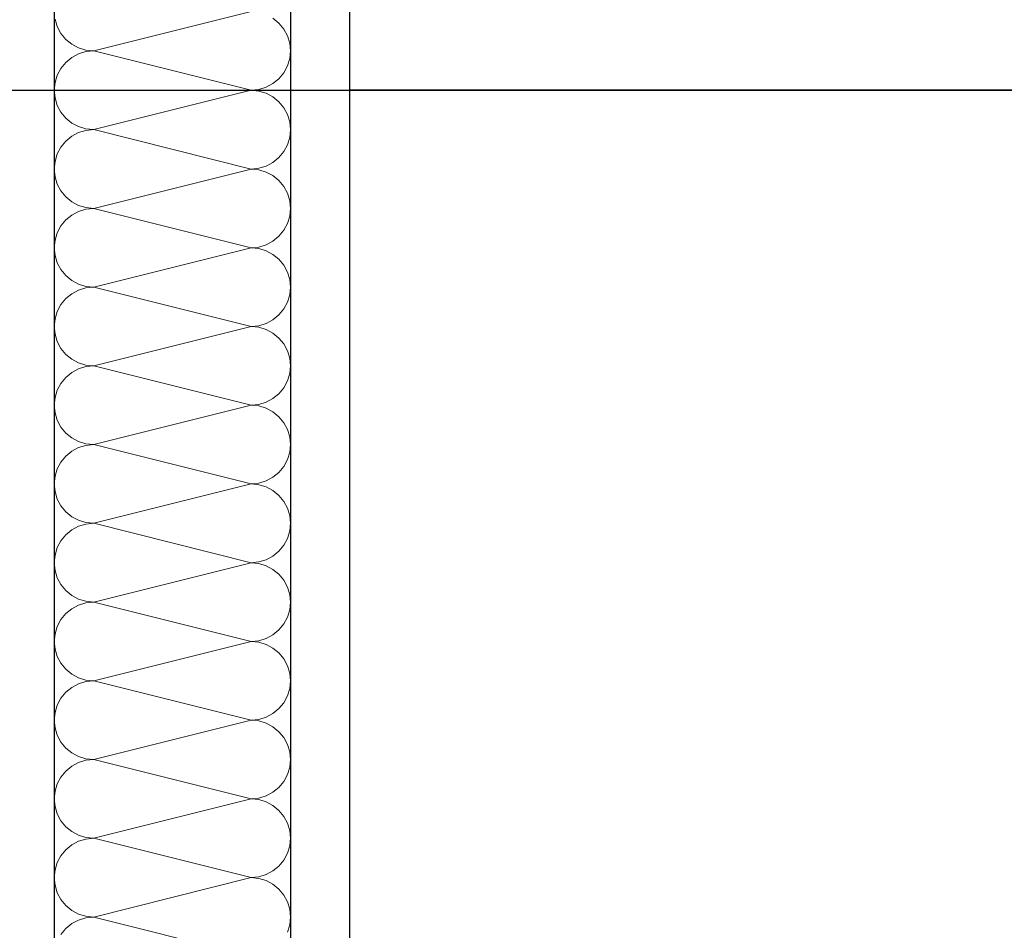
# Model space of a CAD drawing. Header units: metres. Extents: x -12 to 57.2, y -22.2 to 2.8.
# Tile 43 of 126: x 8.26 to 8.677, y -7.531 to -7.145. Entities that reach past the tile are written whole.
import ezdxf

# ---------------------------------------------------------------- set-up
doc = ezdxf.new("R2010")
doc.units = ezdxf.units.M
doc.header["$LTSCALE"] = 0.4
doc.header["$MEASUREMENT"] = 0
doc.layers.get('0').update_dxf_attribs({"color": 8, "lineweight": 9})
doc.layers.get('Defpoints').update_dxf_attribs({"color": 8, "lineweight": 9})
for name, color, linetype in [('Neubau_A-TB Wände', 8, 'Continuous'), ('Neubau_B-abgehängte Decke', 8, 'Continuous'), ('Neubau_T-Bemaßung', 8, 'Continuous')]:
    doc.layers.add(name, color=color, linetype=linetype)
doc.styles.add('ERSTELLTER_STIL_2', font='arial.ttf')
doc.dimstyles.new('ERSTELLTER_STIL__1', dxfattribs={"dimtxt": 0.0875, "dimasz": 0.059375, "dimexe": 0.18, "dimexo": 0.0625, "dimgap": 0, "dimtad": 1, "dimzin": 0, "dimdsep": 46, "dimtxsty": 'ERSTELLTER_STIL_2', "dimblk": 'ARROWHEAD_6', "dimblk1": 'ARROWHEAD_6', "dimblk2": 'ARROWHEAD_6', "dimcen": 0.09, "dimclrd": 7, "dimclre": 7, "dimclrt": 7, "dimazin": 0, "dimtfac": 1, "dimtdec": 4, "dimtmove": 0, "dimatfit": 3, "dimfxl": 1, "dimtolj": 1, "dimtzin": 0, "dimarcsym": 0})

# ---------------------------------------------------------------- blocks, each defined once
blk = doc.blocks.new('*X426', base_point=(-24191.65022, 0))
at = {"layer": 'Neubau_A-TB Wände', "color": 8, "linetype": 'Continuous', "lineweight": 9}
for p, q in [((-21275.60849, 3.03333), (-21275.67515, 3.01667)), ((-21275.6915, 3.03008), (-21275.69055, 3.02696)), ((-21275.69055, 3.02696), (-21275.68901, 3.02407)), ((-21275.5967, 3.02845), (-21275.59923, 3.03052)), ((-21275.59463, 3.02593), (-21275.5967, 3.02845)), ((-21275.68901, 3.02407), (-21275.68694, 3.02155)), ((-21275.59309, 3.02304), (-21275.59463, 3.02593)), ((-21275.59214, 3.01992), (-21275.59309, 3.02304)), ((-21275.68694, 3.02155), (-21275.68441, 3.01948)), ((-21275.68441, 3.01948), (-21275.68153, 3.01794)), ((-21275.59182, 3.01667), (-21275.59214, 3.01992)), ((-21275.68153, 3.0154), (-21275.68441, 3.01386)), ((-21275.68153, 3.01794), (-21275.6784, 3.01699)), ((-21275.6784, 3.01635), (-21275.68153, 3.0154)), ((-21275.6784, 3.01699), (-21275.67515, 3.01667)), ((-21275.67515, 3.01667), (-21275.6784, 3.01635)), ((-21275.60849, 3), (-21275.67515, 3.01667)), ((-21275.59214, 3.01342), (-21275.59182, 3.01667)), ((-21275.68694, 3.01179), (-21275.68901, 3.00926)), ((-21275.68441, 3.01386), (-21275.68694, 3.01179)), ((-21275.59463, 3.00741), (-21275.59309, 3.01029)), ((-21275.59309, 3.01029), (-21275.59214, 3.01342)), ((-21275.69055, 3.00638), (-21275.6915, 3.00325)), ((-21275.68901, 3.00926), (-21275.69055, 3.00638)), ((-21275.5967, 3.00488), (-21275.59463, 3.00741)), ((-21275.6915, 3.00325), (-21275.69182, 3)), ((-21275.60211, 3.00127), (-21275.59923, 3.00281)), ((-21275.59923, 3.00281), (-21275.5967, 3.00488)), ((-21275.69182, 3), (-21275.6915, 2.99675)), ((-21275.60849, 3), (-21275.67515, 2.98333)), ((-21275.60849, 3), (-21275.60523, 3.00032)), ((-21275.60523, 2.99968), (-21275.60849, 3)), ((-21275.60523, 3.00032), (-21275.60211, 3.00127)), ((-21275.60211, 2.99873), (-21275.60523, 2.99968)), ((-21275.59923, 2.99719), (-21275.60211, 2.99873)), ((-21275.6915, 2.99675), (-21275.69055, 2.99362)), ((-21275.69055, 2.99362), (-21275.68901, 2.99074)), ((-21275.5967, 2.99512), (-21275.59923, 2.99719)), ((-21275.59463, 2.99259), (-21275.5967, 2.99512)), ((-21275.68901, 2.99074), (-21275.68694, 2.98821)), ((-21275.59309, 2.98971), (-21275.59463, 2.99259)), ((-21275.59214, 2.98658), (-21275.59309, 2.98971)), ((-21275.68694, 2.98821), (-21275.68441, 2.98614)), ((-21275.68441, 2.98614), (-21275.68153, 2.9846)), ((-21275.59182, 2.98333), (-21275.59214, 2.98658)), ((-21275.68153, 2.98206), (-21275.68441, 2.98052)), ((-21275.68153, 2.9846), (-21275.6784, 2.98365)), ((-21275.6784, 2.98301), (-21275.68153, 2.98206)), ((-21275.6784, 2.98365), (-21275.67515, 2.98333)), ((-21275.67515, 2.98333), (-21275.6784, 2.98301)), ((-21275.60849, 2.96667), (-21275.67515, 2.98333)), ((-21275.59214, 2.98008), (-21275.59182, 2.98333)), ((-21275.68694, 2.97845), (-21275.68901, 2.97593)), ((-21275.68441, 2.98052), (-21275.68694, 2.97845)), ((-21275.59463, 2.97407), (-21275.59309, 2.97696)), ((-21275.59309, 2.97696), (-21275.59214, 2.98008)), ((-21275.69055, 2.97304), (-21275.6915, 2.96992)), ((-21275.68901, 2.97593), (-21275.69055, 2.97304)), ((-21275.5967, 2.97155), (-21275.59463, 2.97407)), ((-21275.6915, 2.96992), (-21275.69182, 2.96667)), ((-21275.60211, 2.96794), (-21275.59923, 2.96948)), ((-21275.59923, 2.96948), (-21275.5967, 2.97155)), ((-21275.69182, 2.96667), (-21275.6915, 2.96342)), ((-21275.60849, 2.96667), (-21275.67515, 2.95)), ((-21275.60849, 2.96667), (-21275.60523, 2.96699)), ((-21275.60523, 2.96635), (-21275.60849, 2.96667)), ((-21275.60523, 2.96699), (-21275.60211, 2.96794)), ((-21275.60211, 2.9654), (-21275.60523, 2.96635)), ((-21275.59923, 2.96386), (-21275.60211, 2.9654)), ((-21275.6915, 2.96342), (-21275.69055, 2.96029)), ((-21275.69055, 2.96029), (-21275.68901, 2.95741)), ((-21275.5967, 2.96179), (-21275.59923, 2.96386)), ((-21275.59463, 2.95926), (-21275.5967, 2.96179)), ((-21275.68901, 2.95741), (-21275.68694, 2.95488)), ((-21275.59309, 2.95638), (-21275.59463, 2.95926)), ((-21275.59214, 2.95325), (-21275.59309, 2.95638)), ((-21275.68694, 2.95488), (-21275.68441, 2.95281)), ((-21275.68441, 2.95281), (-21275.68153, 2.95127)), ((-21275.59182, 2.95), (-21275.59214, 2.95325)), ((-21275.68153, 2.94873), (-21275.68441, 2.94719)), ((-21275.68153, 2.95127), (-21275.6784, 2.95032)), ((-21275.6784, 2.94968), (-21275.68153, 2.94873)), ((-21275.6784, 2.95032), (-21275.67515, 2.95)), ((-21275.67515, 2.95), (-21275.6784, 2.94968)), ((-21275.60849, 2.93333), (-21275.67515, 2.95)), ((-21275.59214, 2.94675), (-21275.59182, 2.95)), ((-21275.68694, 2.94512), (-21275.68901, 2.94259)), ((-21275.68441, 2.94719), (-21275.68694, 2.94512)), ((-21275.59463, 2.94074), (-21275.59309, 2.94362)), ((-21275.59309, 2.94362), (-21275.59214, 2.94675)), ((-21275.69055, 2.93971), (-21275.6915, 2.93658)), ((-21275.68901, 2.94259), (-21275.69055, 2.93971)), ((-21275.5967, 2.93821), (-21275.59463, 2.94074)), ((-21275.6915, 2.93658), (-21275.69182, 2.93333)), ((-21275.60211, 2.9346), (-21275.59923, 2.93614)), ((-21275.59923, 2.93614), (-21275.5967, 2.93821)), ((-21275.69182, 2.93333), (-21275.6915, 2.93008)), ((-21275.60849, 2.93333), (-21275.67515, 2.91667)), ((-21275.60849, 2.93333), (-21275.60523, 2.93365)), ((-21275.60523, 2.93301), (-21275.60849, 2.93333)), ((-21275.60523, 2.93365), (-21275.60211, 2.9346)), ((-21275.60211, 2.93206), (-21275.60523, 2.93301)), ((-21275.59923, 2.93052), (-21275.60211, 2.93206)), ((-21275.6915, 2.93008), (-21275.69055, 2.92696)), ((-21275.69055, 2.92696), (-21275.68901, 2.92407)), ((-21275.5967, 2.92845), (-21275.59923, 2.93052)), ((-21275.59463, 2.92593), (-21275.5967, 2.92845)), ((-21275.68901, 2.92407), (-21275.68694, 2.92155)), ((-21275.59309, 2.92304), (-21275.59463, 2.92593)), ((-21275.59214, 2.91992), (-21275.59309, 2.92304)), ((-21275.68694, 2.92155), (-21275.68441, 2.91948)), ((-21275.68441, 2.91948), (-21275.68153, 2.91794)), ((-21275.59182, 2.91667), (-21275.59214, 2.91992)), ((-21275.68153, 2.9154), (-21275.68441, 2.91386)), ((-21275.68153, 2.91794), (-21275.6784, 2.91699)), ((-21275.6784, 2.91635), (-21275.68153, 2.9154)), ((-21275.6784, 2.91699), (-21275.67515, 2.91667)), ((-21275.67515, 2.91667), (-21275.6784, 2.91635)), ((-21275.60849, 2.9), (-21275.67515, 2.91667)), ((-21275.59214, 2.91342), (-21275.59182, 2.91667)), ((-21275.68694, 2.91179), (-21275.68901, 2.90926)), ((-21275.68441, 2.91386), (-21275.68694, 2.91179)), ((-21275.59463, 2.90741), (-21275.59309, 2.91029)), ((-21275.59309, 2.91029), (-21275.59214, 2.91342)), ((-21275.69055, 2.90638), (-21275.6915, 2.90325)), ((-21275.68901, 2.90926), (-21275.69055, 2.90638)), ((-21275.5967, 2.90488), (-21275.59463, 2.90741)), ((-21275.6915, 2.90325), (-21275.69182, 2.9)), ((-21275.60211, 2.90127), (-21275.59923, 2.90281)), ((-21275.59923, 2.90281), (-21275.5967, 2.90488)), ((-21275.69182, 2.9), (-21275.6915, 2.89675)), ((-21275.60849, 2.9), (-21275.67515, 2.88333)), ((-21275.60849, 2.9), (-21275.60523, 2.90032)), ((-21275.60523, 2.89968), (-21275.60849, 2.9)), ((-21275.60523, 2.90032), (-21275.60211, 2.90127)), ((-21275.60211, 2.89873), (-21275.60523, 2.89968)), ((-21275.59923, 2.89719), (-21275.60211, 2.89873)), ((-21275.6915, 2.89675), (-21275.69055, 2.89362)), ((-21275.69055, 2.89362), (-21275.68901, 2.89074)), ((-21275.5967, 2.89512), (-21275.59923, 2.89719)), ((-21275.59463, 2.89259), (-21275.5967, 2.89512)), ((-21275.68901, 2.89074), (-21275.68694, 2.88821)), ((-21275.59309, 2.88971), (-21275.59463, 2.89259)), ((-21275.59214, 2.88658), (-21275.59309, 2.88971)), ((-21275.68694, 2.88821), (-21275.68441, 2.88614)), ((-21275.68441, 2.88614), (-21275.68153, 2.8846)), ((-21275.59182, 2.88333), (-21275.59214, 2.88658)), ((-21275.68153, 2.88206), (-21275.68441, 2.88052)), ((-21275.68153, 2.8846), (-21275.6784, 2.88365)), ((-21275.6784, 2.88301), (-21275.68153, 2.88206)), ((-21275.6784, 2.88365), (-21275.67515, 2.88333)), ((-21275.67515, 2.88333), (-21275.6784, 2.88301)), ((-21275.60849, 2.86667), (-21275.67515, 2.88333)), ((-21275.59214, 2.88008), (-21275.59182, 2.88333)), ((-21275.68694, 2.87845), (-21275.68901, 2.87593)), ((-21275.68441, 2.88052), (-21275.68694, 2.87845)), ((-21275.59463, 2.87407), (-21275.59309, 2.87696)), ((-21275.59309, 2.87696), (-21275.59214, 2.88008)), ((-21275.69055, 2.87304), (-21275.6915, 2.86992)), ((-21275.68901, 2.87593), (-21275.69055, 2.87304)), ((-21275.5967, 2.87155), (-21275.59463, 2.87407)), ((-21275.6915, 2.86992), (-21275.69182, 2.86667)), ((-21275.60211, 2.86794), (-21275.59923, 2.86948)), ((-21275.59923, 2.86948), (-21275.5967, 2.87155)), ((-21275.69182, 2.86667), (-21275.6915, 2.86342)), ((-21275.60849, 2.86667), (-21275.67515, 2.85)), ((-21275.60849, 2.86667), (-21275.60523, 2.86699)), ((-21275.60523, 2.86635), (-21275.60849, 2.86667)), ((-21275.60523, 2.86699), (-21275.60211, 2.86794)), ((-21275.60211, 2.8654), (-21275.60523, 2.86635)), ((-21275.59923, 2.86386), (-21275.60211, 2.8654)), ((-21275.6915, 2.86342), (-21275.69055, 2.86029)), ((-21275.69055, 2.86029), (-21275.68901, 2.85741)), ((-21275.5967, 2.86179), (-21275.59923, 2.86386)), ((-21275.59463, 2.85926), (-21275.5967, 2.86179)), ((-21275.68901, 2.85741), (-21275.68694, 2.85488)), ((-21275.59309, 2.85638), (-21275.59463, 2.85926)), ((-21275.59214, 2.85325), (-21275.59309, 2.85638)), ((-21275.68694, 2.85488), (-21275.68441, 2.85281)), ((-21275.68441, 2.85281), (-21275.68153, 2.85127)), ((-21275.59182, 2.85), (-21275.59214, 2.85325)), ((-21275.68153, 2.84873), (-21275.68441, 2.84719)), ((-21275.68153, 2.85127), (-21275.6784, 2.85032)), ((-21275.6784, 2.84968), (-21275.68153, 2.84873)), ((-21275.6784, 2.85032), (-21275.67515, 2.85)), ((-21275.67515, 2.85), (-21275.6784, 2.84968)), ((-21275.60849, 2.83333), (-21275.67515, 2.85)), ((-21275.59214, 2.84675), (-21275.59182, 2.85)), ((-21275.68694, 2.84512), (-21275.68901, 2.84259)), ((-21275.68441, 2.84719), (-21275.68694, 2.84512)), ((-21275.59463, 2.84074), (-21275.59309, 2.84362)), ((-21275.59309, 2.84362), (-21275.59214, 2.84675)), ((-21275.69055, 2.83971), (-21275.6915, 2.83658)), ((-21275.68901, 2.84259), (-21275.69055, 2.83971)), ((-21275.5967, 2.83821), (-21275.59463, 2.84074)), ((-21275.6915, 2.83658), (-21275.69182, 2.83333)), ((-21275.60211, 2.8346), (-21275.59923, 2.83614)), ((-21275.59923, 2.83614), (-21275.5967, 2.83821)), ((-21275.69182, 2.83333), (-21275.6915, 2.83008)), ((-21275.60849, 2.83333), (-21275.67515, 2.81667)), ((-21275.60849, 2.83333), (-21275.60523, 2.83365)), ((-21275.60523, 2.83301), (-21275.60849, 2.83333)), ((-21275.60523, 2.83365), (-21275.60211, 2.8346)), ((-21275.60211, 2.83206), (-21275.60523, 2.83301)), ((-21275.59923, 2.83052), (-21275.60211, 2.83206)), ((-21275.6915, 2.83008), (-21275.69055, 2.82696)), ((-21275.69055, 2.82696), (-21275.68901, 2.82407)), ((-21275.5967, 2.82845), (-21275.59923, 2.83052)), ((-21275.59463, 2.82593), (-21275.5967, 2.82845)), ((-21275.68901, 2.82407), (-21275.68694, 2.82155)), ((-21275.59309, 2.82304), (-21275.59463, 2.82593)), ((-21275.59214, 2.81992), (-21275.59309, 2.82304)), ((-21275.68694, 2.82155), (-21275.68441, 2.81948)), ((-21275.68441, 2.81948), (-21275.68153, 2.81794)), ((-21275.59182, 2.81667), (-21275.59214, 2.81992)), ((-21275.68153, 2.8154), (-21275.68441, 2.81386)), ((-21275.68153, 2.81794), (-21275.6784, 2.81699)), ((-21275.6784, 2.81635), (-21275.68153, 2.8154)), ((-21275.6784, 2.81699), (-21275.67515, 2.81667)), ((-21275.67515, 2.81667), (-21275.6784, 2.81635)), ((-21275.60849, 2.8), (-21275.67515, 2.81667)), ((-21275.59214, 2.81342), (-21275.59182, 2.81667)), ((-21275.68694, 2.81179), (-21275.68901, 2.80926)), ((-21275.68441, 2.81386), (-21275.68694, 2.81179)), ((-21275.59463, 2.80741), (-21275.59309, 2.81029)), ((-21275.59309, 2.81029), (-21275.59214, 2.81342)), ((-21275.69055, 2.80638), (-21275.6915, 2.80325)), ((-21275.68901, 2.80926), (-21275.69055, 2.80638)), ((-21275.5967, 2.80488), (-21275.59463, 2.80741)), ((-21275.6915, 2.80325), (-21275.69182, 2.8)), ((-21275.60211, 2.80127), (-21275.59923, 2.80281)), ((-21275.59923, 2.80281), (-21275.5967, 2.80488)), ((-21275.69182, 2.8), (-21275.6915, 2.79675)), ((-21275.60849, 2.8), (-21275.67515, 2.78333)), ((-21275.60849, 2.8), (-21275.60523, 2.80032)), ((-21275.60523, 2.79968), (-21275.60849, 2.8)), ((-21275.60523, 2.80032), (-21275.60211, 2.80127)), ((-21275.60211, 2.79873), (-21275.60523, 2.79968)), ((-21275.59923, 2.79719), (-21275.60211, 2.79873)), ((-21275.6915, 2.79675), (-21275.69055, 2.79362)), ((-21275.69055, 2.79362), (-21275.68901, 2.79074)), ((-21275.5967, 2.79512), (-21275.59923, 2.79719)), ((-21275.59463, 2.79259), (-21275.5967, 2.79512)), ((-21275.68901, 2.79074), (-21275.68694, 2.78821)), ((-21275.59309, 2.78971), (-21275.59463, 2.79259)), ((-21275.59214, 2.78658), (-21275.59309, 2.78971)), ((-21275.68694, 2.78821), (-21275.68441, 2.78614)), ((-21275.68441, 2.78614), (-21275.68153, 2.7846)), ((-21275.59182, 2.78333), (-21275.59214, 2.78658)), ((-21275.68153, 2.78206), (-21275.68441, 2.78052)), ((-21275.68153, 2.7846), (-21275.6784, 2.78365)), ((-21275.6784, 2.78301), (-21275.68153, 2.78206)), ((-21275.6784, 2.78365), (-21275.67515, 2.78333)), ((-21275.67515, 2.78333), (-21275.6784, 2.78301)), ((-21275.60849, 2.76667), (-21275.67515, 2.78333)), ((-21275.59214, 2.78008), (-21275.59182, 2.78333)), ((-21275.68694, 2.77845), (-21275.68901, 2.77593)), ((-21275.68441, 2.78052), (-21275.68694, 2.77845)), ((-21275.59463, 2.77407), (-21275.59309, 2.77696)), ((-21275.59309, 2.77696), (-21275.59214, 2.78008)), ((-21275.69055, 2.77304), (-21275.6915, 2.76992)), ((-21275.68901, 2.77593), (-21275.69055, 2.77304)), ((-21275.5967, 2.77155), (-21275.59463, 2.77407)), ((-21275.6915, 2.76992), (-21275.69182, 2.76667)), ((-21275.60211, 2.76794), (-21275.59923, 2.76948)), ((-21275.59923, 2.76948), (-21275.5967, 2.77155)), ((-21275.69182, 2.76667), (-21275.6915, 2.76342)), ((-21275.60849, 2.76667), (-21275.67515, 2.75)), ((-21275.60849, 2.76667), (-21275.60523, 2.76699)), ((-21275.60523, 2.76635), (-21275.60849, 2.76667)), ((-21275.60523, 2.76699), (-21275.60211, 2.76794)), ((-21275.60211, 2.7654), (-21275.60523, 2.76635)), ((-21275.59923, 2.76386), (-21275.60211, 2.7654)), ((-21275.6915, 2.76342), (-21275.69055, 2.76029)), ((-21275.69055, 2.76029), (-21275.68901, 2.75741)), ((-21275.5967, 2.76179), (-21275.59923, 2.76386)), ((-21275.59463, 2.75926), (-21275.5967, 2.76179)), ((-21275.68901, 2.75741), (-21275.68694, 2.75488)), ((-21275.59309, 2.75638), (-21275.59463, 2.75926)), ((-21275.59214, 2.75325), (-21275.59309, 2.75638)), ((-21275.68694, 2.75488), (-21275.68441, 2.75281)), ((-21275.68441, 2.75281), (-21275.68153, 2.75127)), ((-21275.59182, 2.75), (-21275.59214, 2.75325)), ((-21275.68441, 2.74719), (-21275.68694, 2.74512)), ((-21275.68153, 2.74873), (-21275.68441, 2.74719)), ((-21275.68153, 2.75127), (-21275.6784, 2.75032)), ((-21275.6784, 2.74968), (-21275.68153, 2.74873)), ((-21275.6784, 2.75032), (-21275.67515, 2.75)), ((-21275.67515, 2.75), (-21275.6784, 2.74968)), ((-21275.60849, 2.73333), (-21275.67515, 2.75)), ((-21275.59214, 2.74675), (-21275.59182, 2.75)), ((-21275.68694, 2.74512), (-21275.68901, 2.74259)), ((-21275.59463, 2.74074), (-21275.59309, 2.74362)), ((-21275.59309, 2.74362), (-21275.59214, 2.74675)), ((-21275.69055, 2.73971), (-21275.6915, 2.73658)), ((-21275.68901, 2.74259), (-21275.69055, 2.73971)), ((-21275.5967, 2.73821), (-21275.59463, 2.74074)), ((-21275.6915, 2.73658), (-21275.69182, 2.73333)), ((-21275.60211, 2.7346), (-21275.59923, 2.73614)), ((-21275.59923, 2.73614), (-21275.5967, 2.73821)), ((-21275.69182, 2.73333), (-21275.6915, 2.73008)), ((-21275.60849, 2.73333), (-21275.67515, 2.71667)), ((-21275.60849, 2.73333), (-21275.60523, 2.73365)), ((-21275.60523, 2.73301), (-21275.60849, 2.73333)), ((-21275.60523, 2.73365), (-21275.60211, 2.7346)), ((-21275.60211, 2.73206), (-21275.60523, 2.73301)), ((-21275.59923, 2.73052), (-21275.60211, 2.73206)), ((-21275.5967, 2.72845), (-21275.59923, 2.73052)), ((-21275.6915, 2.73008), (-21275.69055, 2.72696)), ((-21275.69055, 2.72696), (-21275.68901, 2.72407)), ((-21275.59463, 2.72593), (-21275.5967, 2.72845)), ((-21275.68901, 2.72407), (-21275.68694, 2.72155)), ((-21275.59309, 2.72304), (-21275.59463, 2.72593)), ((-21275.59214, 2.71992), (-21275.59309, 2.72304)), ((-21275.68694, 2.72155), (-21275.68441, 2.71948)), ((-21275.68441, 2.71948), (-21275.68153, 2.71794)), ((-21275.59182, 2.71667), (-21275.59214, 2.71992)), ((-21275.68441, 2.71386), (-21275.68694, 2.71179)), ((-21275.68153, 2.7154), (-21275.68441, 2.71386)), ((-21275.68153, 2.71794), (-21275.6784, 2.71699)), ((-21275.6784, 2.71635), (-21275.68153, 2.7154)), ((-21275.6784, 2.71699), (-21275.67515, 2.71667)), ((-21275.67515, 2.71667), (-21275.6784, 2.71635)), ((-21275.60849, 2.7), (-21275.67515, 2.71667)), ((-21275.59214, 2.71342), (-21275.59182, 2.71667)), ((-21275.68694, 2.71179), (-21275.68901, 2.70926)), ((-21275.59463, 2.70741), (-21275.59309, 2.71029)), ((-21275.59309, 2.71029), (-21275.59214, 2.71342)), ((-21275.69055, 2.70638), (-21275.6915, 2.70325)), ((-21275.68901, 2.70926), (-21275.69055, 2.70638)), ((-21275.5967, 2.70488), (-21275.59463, 2.70741)), ((-21275.6915, 2.70325), (-21275.69182, 2.7)), ((-21275.60211, 2.70127), (-21275.59923, 2.70281)), ((-21275.59923, 2.70281), (-21275.5967, 2.70488)), ((-21275.69182, 2.7), (-21275.6915, 2.69675)), ((-21275.60849, 2.7), (-21275.67515, 2.68333)), ((-21275.60849, 2.7), (-21275.60523, 2.70032)), ((-21275.60523, 2.69968), (-21275.60849, 2.7)), ((-21275.60523, 2.70032), (-21275.60211, 2.70127)), ((-21275.60211, 2.69873), (-21275.60523, 2.69968)), ((-21275.59923, 2.69719), (-21275.60211, 2.69873)), ((-21275.5967, 2.69512), (-21275.59923, 2.69719)), ((-21275.6915, 2.69675), (-21275.69055, 2.69362)), ((-21275.69055, 2.69362), (-21275.68901, 2.69074)), ((-21275.59463, 2.69259), (-21275.5967, 2.69512)), ((-21275.68901, 2.69074), (-21275.68694, 2.68821)), ((-21275.59309, 2.68971), (-21275.59463, 2.69259)), ((-21275.59214, 2.68658), (-21275.59309, 2.68971)), ((-21275.68694, 2.68821), (-21275.68441, 2.68614)), ((-21275.68441, 2.68614), (-21275.68153, 2.6846)), ((-21275.59182, 2.68333), (-21275.59214, 2.68658)), ((-21275.68441, 2.68052), (-21275.68694, 2.67845)), ((-21275.68153, 2.68206), (-21275.68441, 2.68052)), ((-21275.68153, 2.6846), (-21275.6784, 2.68365)), ((-21275.6784, 2.68301), (-21275.68153, 2.68206)), ((-21275.6784, 2.68365), (-21275.67515, 2.68333)), ((-21275.67515, 2.68333), (-21275.6784, 2.68301)), ((-21275.60849, 2.66667), (-21275.67515, 2.68333)), ((-21275.59214, 2.68008), (-21275.59182, 2.68333)), ((-21275.68694, 2.67845), (-21275.68901, 2.67593)), ((-21275.59463, 2.67407), (-21275.59309, 2.67696)), ((-21275.59309, 2.67696), (-21275.59214, 2.68008)), ((-21275.69055, 2.67304), (-21275.6915, 2.66992)), ((-21275.68901, 2.67593), (-21275.69055, 2.67304)), ((-21275.5967, 2.67155), (-21275.59463, 2.67407)), ((-21275.6915, 2.66992), (-21275.69182, 2.66667)), ((-21275.60211, 2.66794), (-21275.59923, 2.66948)), ((-21275.59923, 2.66948), (-21275.5967, 2.67155)), ((-21275.69182, 2.66667), (-21275.6915, 2.66342)), ((-21275.60849, 2.66667), (-21275.67515, 2.65)), ((-21275.60849, 2.66667), (-21275.60523, 2.66699)), ((-21275.60523, 2.66635), (-21275.60849, 2.66667)), ((-21275.60523, 2.66699), (-21275.60211, 2.66794)), ((-21275.60211, 2.6654), (-21275.60523, 2.66635)), ((-21275.59923, 2.66386), (-21275.60211, 2.6654)), ((-21275.5967, 2.66179), (-21275.59923, 2.66386)), ((-21275.6915, 2.66342), (-21275.69055, 2.66029)), ((-21275.69055, 2.66029), (-21275.68901, 2.65741)), ((-21275.59463, 2.65926), (-21275.5967, 2.66179)), ((-21275.68901, 2.65741), (-21275.68694, 2.65488)), ((-21275.59309, 2.65638), (-21275.59463, 2.65926)), ((-21275.59214, 2.65325), (-21275.59309, 2.65638)), ((-21275.68694, 2.65488), (-21275.68441, 2.65281)), ((-21275.68441, 2.65281), (-21275.68153, 2.65127)), ((-21275.59182, 2.65), (-21275.59214, 2.65325)), ((-21275.68441, 2.64719), (-21275.68694, 2.64512)), ((-21275.68153, 2.64873), (-21275.68441, 2.64719)), ((-21275.68153, 2.65127), (-21275.6784, 2.65032)), ((-21275.6784, 2.64968), (-21275.68153, 2.64873)), ((-21275.6784, 2.65032), (-21275.67515, 2.65)), ((-21275.67515, 2.65), (-21275.6784, 2.64968)), ((-21275.60849, 2.63333), (-21275.67515, 2.65)), ((-21275.59214, 2.64675), (-21275.59182, 2.65)), ((-21275.68694, 2.64512), (-21275.68901, 2.64259)), ((-21275.59309, 2.64362), (-21275.59214, 2.64675))]:
    blk.add_line(p, q, dxfattribs=at)
blk = doc.blocks.new('ARROWHEAD_6')
at = {"color": 0, "linetype": 'Continuous', "lineweight": 0}
for p, q in [((-0.5, -0.5), (0.5, 0.5)), ((0, 0), (-1, 0))]:
    blk.add_line(p, q, dxfattribs=at)
blk = doc.blocks.new('*D557')
at = {"layer": 'Defpoints', "color": 0, "linetype": 'Continuous', "transparency": 16777216}
for p in [(2.47941, -6.495), (22.625, -6.495), (-0.3, -10.355)]:
    blk.add_point(p, dxfattribs=at)
at = {"layer": 'Neubau_T-Bemaßung', "linetype": 'Continuous', "lineweight": -2, "transparency": 16777216}
for p, q in [((22.5625, -6.495), (2.29941, -6.495)), ((2.47941, -6.55438), (2.47941, -8.31492)), ((2.47941, -10.29562), (2.47941, -8.54208)), ((-0.2375, -10.355), (2.65941, -10.355))]:
    blk.add_line(p, q, dxfattribs=at)
at = {"layer": 'Neubau_T-Bemaßung', "linetype": 'Continuous', "lineweight": -2, "transparency": 16777216, "xscale": 0.059375, "yscale": 0.059375, "zscale": 0.059375}
for p, rotation in [((2.47941, -6.495), 90), ((2.47941, -10.355), 270)]:
    blk.add_blockref('ARROWHEAD_6', p, dxfattribs=dict(at, rotation=rotation))
at = {"layer": 'Neubau_T-Bemaßung', "linetype": 'Continuous', "transparency": 16777216, "insert": (2.47941, -8.4285), "char_height": 0.0875, "attachment_point": 5, "rotation": 90, "style": 'ERSTELLTER_STIL_2'}
blk.add_mtext('\\A1;3.86', dxfattribs=at)
blk = doc.blocks.new('*D563')
at = {"layer": 'Defpoints', "color": 0, "linetype": 'Continuous', "transparency": 16777216}
for p in [(22.625, -6.495), (42.30103, -6.495), (-0.3, -10.355)]:
    blk.add_point(p, dxfattribs=at)
at = {"layer": 'Neubau_T-Bemaßung', "linetype": 'Continuous', "lineweight": -2, "transparency": 16777216}
for p, q in [((22.6875, -6.495), (42.48103, -6.495)), ((42.30103, -6.55438), (42.30103, -8.31492)), ((42.30103, -10.29562), (42.30103, -8.54208)), ((-0.2375, -10.355), (42.48103, -10.355))]:
    blk.add_line(p, q, dxfattribs=at)
at = {"layer": 'Neubau_T-Bemaßung', "linetype": 'Continuous', "lineweight": -2, "transparency": 16777216, "xscale": 0.059375, "yscale": 0.059375, "zscale": 0.059375}
for p, rotation in [((42.30103, -6.495), 90), ((42.30103, -10.355), 270)]:
    blk.add_blockref('ARROWHEAD_6', p, dxfattribs=dict(at, rotation=rotation))
at = {"layer": 'Neubau_T-Bemaßung', "linetype": 'Continuous', "transparency": 16777216, "insert": (42.30103, -8.4285), "char_height": 0.0875, "attachment_point": 5, "rotation": 90, "style": 'ERSTELLTER_STIL_2'}
blk.add_mtext('\\A1;3.86', dxfattribs=at)
blk = doc.blocks.new('*D571')
at = {"layer": 'Defpoints', "color": 0, "linetype": 'Continuous', "transparency": 16777216}
for p in [(22.625, -6.495), (23.92058, -6.495), (-0.3, -10.355)]:
    blk.add_point(p, dxfattribs=at)
at = {"layer": 'Neubau_T-Bemaßung', "linetype": 'Continuous', "lineweight": -2, "transparency": 16777216}
for p, q in [((22.6875, -6.495), (24.10058, -6.495)), ((23.92058, -6.55438), (23.92058, -8.31492)), ((23.92058, -10.29562), (23.92058, -8.54208)), ((-0.2375, -10.355), (24.10058, -10.355))]:
    blk.add_line(p, q, dxfattribs=at)
at = {"layer": 'Neubau_T-Bemaßung', "linetype": 'Continuous', "lineweight": -2, "transparency": 16777216, "xscale": 0.059375, "yscale": 0.059375, "zscale": 0.059375}
for p, rotation in [((23.92058, -6.495), 90), ((23.92058, -10.355), 270)]:
    blk.add_blockref('ARROWHEAD_6', p, dxfattribs=dict(at, rotation=rotation))
at = {"layer": 'Neubau_T-Bemaßung', "linetype": 'Continuous', "transparency": 16777216, "insert": (23.92058, -8.4285), "char_height": 0.0875, "attachment_point": 5, "rotation": 90, "style": 'ERSTELLTER_STIL_2'}
blk.add_mtext('\\A1;3.86', dxfattribs=at)
blk = doc.blocks.new('*D587')
at = {"layer": 'Defpoints', "color": 0, "linetype": 'Continuous', "transparency": 16777216}
for p in [(4.09, -7.175), (41.95103, -7.175), (-10.662, -10.175)]:
    blk.add_point(p, dxfattribs=at)
at = {"layer": 'Neubau_T-Bemaßung', "linetype": 'Continuous', "lineweight": -2, "transparency": 16777216}
for p, q in [((4.1525, -7.175), (42.13103, -7.175)), ((41.95103, -7.23438), (41.95103, -8.63178)), ((41.95103, -10.11562), (41.95103, -8.8587)), ((-10.5995, -10.175), (42.13103, -10.175))]:
    blk.add_line(p, q, dxfattribs=at)
at = {"layer": 'Neubau_T-Bemaßung', "linetype": 'Continuous', "lineweight": -2, "transparency": 16777216, "xscale": 0.059375, "yscale": 0.059375, "zscale": 0.059375}
for p, rotation in [((41.95103, -7.175), 90), ((41.95103, -10.175), 270)]:
    blk.add_blockref('ARROWHEAD_6', p, dxfattribs=dict(at, rotation=rotation))
at = {"layer": 'Neubau_T-Bemaßung', "linetype": 'Continuous', "transparency": 16777216, "insert": (41.95103, -8.74524), "char_height": 0.0875, "attachment_point": 5, "rotation": 90, "style": 'ERSTELLTER_STIL_2'}
blk.add_mtext('\\A1;3.00', dxfattribs=at)
blk = doc.blocks.new('*D588')
at = {"layer": 'Defpoints', "color": 0, "linetype": 'Continuous', "transparency": 16777216}
for p in [(4.09, -7.075), (42.06452, -7.075), (4.09, -7.175)]:
    blk.add_point(p, dxfattribs=at)
at = {"layer": 'Neubau_T-Bemaßung', "linetype": 'Continuous', "lineweight": -2, "transparency": 16777216}
for p, q in [((42.06452, -7.01563), (42.06452, -6.95625)), ((4.1525, -7.075), (42.24452, -7.075)), ((42.06452, -7.075), (42.06452, -7.175)), ((4.1525, -7.175), (42.24452, -7.175)), ((42.06452, -7.23438), (42.06452, -7.29375))]:
    blk.add_line(p, q, dxfattribs=at)
at = {"layer": 'Neubau_T-Bemaßung', "linetype": 'Continuous', "lineweight": -2, "transparency": 16777216, "xscale": 0.059375, "yscale": 0.059375, "zscale": 0.059375}
for p, rotation in [((42.06452, -7.075), 270), ((42.06452, -7.175), 90)]:
    blk.add_blockref('ARROWHEAD_6', p, dxfattribs=dict(at, rotation=rotation))
at = {"layer": 'Neubau_T-Bemaßung', "linetype": 'Continuous', "transparency": 16777216, "insert": (41.95103, -7.29375), "char_height": 0.0875, "attachment_point": 5, "rotation": 90, "style": 'ERSTELLTER_STIL_2'}
blk.add_mtext('\\A1;0.10', dxfattribs=at)
blk = doc.blocks.new('*D604')
at = {"layer": 'Defpoints', "color": 0, "linetype": 'Continuous', "transparency": 16777216}
for p in [(22.85, -6.825), (23.57058, -6.825), (-10.662, -10.175)]:
    blk.add_point(p, dxfattribs=at)
at = {"layer": 'Neubau_T-Bemaßung', "linetype": 'Continuous', "lineweight": -2, "transparency": 16777216}
for p, q in [((22.9125, -6.825), (23.75058, -6.825)), ((23.57058, -6.88438), (23.57058, -8.38956)), ((23.57058, -10.11562), (23.57058, -8.61744)), ((-10.5995, -10.175), (23.75058, -10.175))]:
    blk.add_line(p, q, dxfattribs=at)
at = {"layer": 'Neubau_T-Bemaßung', "linetype": 'Continuous', "lineweight": -2, "transparency": 16777216, "xscale": 0.059375, "yscale": 0.059375, "zscale": 0.059375}
for p, rotation in [((23.57058, -6.825), 90), ((23.57058, -10.175), 270)]:
    blk.add_blockref('ARROWHEAD_6', p, dxfattribs=dict(at, rotation=rotation))
at = {"layer": 'Neubau_T-Bemaßung', "linetype": 'Continuous', "transparency": 16777216, "insert": (23.57058, -8.5035), "char_height": 0.0875, "attachment_point": 5, "rotation": 90, "style": 'ERSTELLTER_STIL_2'}
blk.add_mtext('\\A1;3.35', dxfattribs=at)

msp = doc.modelspace()

# ---------------------------------------------------------------- linework, layer by layer
at = {"layer": 'Neubau_A-TB Wände', "linetype": 'Continuous'}
for p, q in [((8.275, -6.495), (8.275, -7.915)), ((8.375, -6.495), (8.375, -7.915)), ((8.4, -7.075), (8.4, -7.175)), ((8.4, -7.175), (8.4, -7.915))]:
    msp.add_line(p, q, dxfattribs=at)
at = {"layer": 'Neubau_B-abgehängte Decke', "linetype": 'Continuous'}
msp.add_line((12, -7.175), (8.4, -7.175), dxfattribs=at)

# ---------------------------------------------------------------- block references
at = {"layer": 'Neubau_A-TB Wände'}
msp.add_blockref('*X426', (-2907.6834, -10.175), dxfattribs=at)

# ---------------------------------------------------------------- dimensions: what is measured, and where the dimension line sits
at = {"layer": 'Neubau_T-Bemaßung', "linetype": 'Continuous'}
for base, p1, p2, picture, middle in [((2.47941, -6.495), (-0.3, -10.355), (22.625, -6.495), '*D557', (2.47941, -8.4285)), ((42.30103, -6.495), (-0.3, -10.355), (22.625, -6.495), '*D563', (42.30103, -8.4285)), ((23.92058, -6.495), (-0.3, -10.355), (22.625, -6.495), '*D571', (23.92058, -8.4285)), ((23.57058, -6.825), (-10.662, -10.175), (22.85, -6.825), '*D604', (23.57058, -8.5035)), ((42.06452, -7.075), (4.09, -7.175), (4.09, -7.075), '*D588', (41.95103, -7.29375)), ((41.95103, -7.175), (-10.662, -10.175), (4.09, -7.175), '*D587', (41.95103, -8.74524))]:
    dim = msp.add_linear_dim(base=base, p1=p1, p2=p2, angle=90, dimstyle='ERSTELLTER_STIL__1', override={"dimclrd": 256, "dimclre": 256, "dimclrt": 256}, dxfattribs=at)
    dim.commit()
    dim.dimension.update_dxf_attribs({"geometry": picture, "text_midpoint": middle, "dimtype": 160, "text_rotation": 90})

doc.saveas('drawing.dxf')
